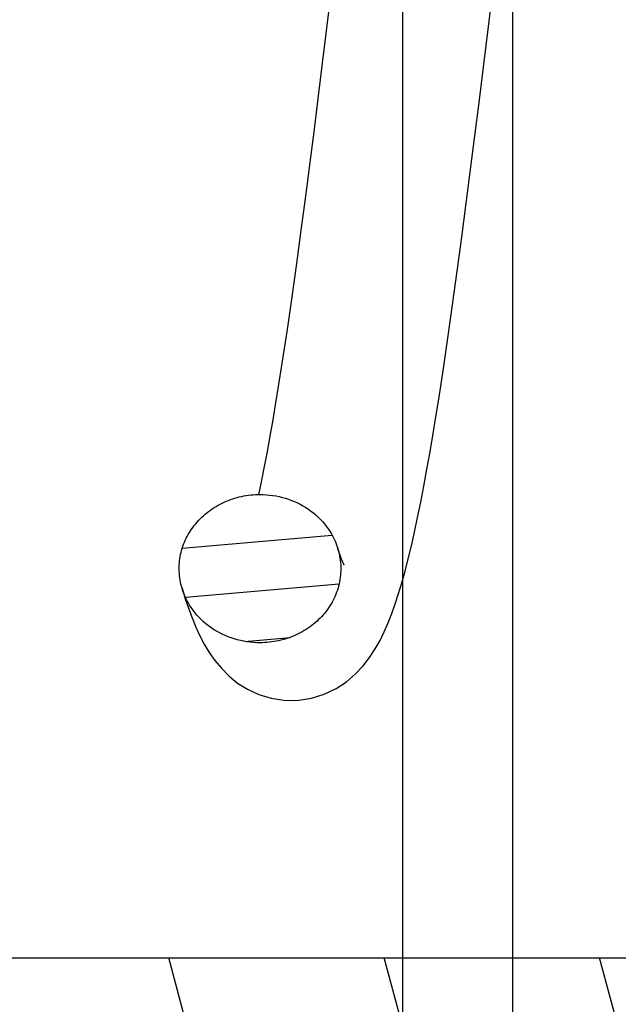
# Model space of a CAD drawing. Header units: inches. Extents: x 0 to 23.4, y 0 to 16.5.
# Tile 21 of 38: x 10.02 to 10.661, y 10.182 to 11.237. Entities that reach past the tile are written whole.
import ezdxf

# ---------------------------------------------------------------- set-up
doc = ezdxf.new("R2010")
doc.units = ezdxf.units.IN
doc.header["$LTSCALE"] = 1.2862204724
doc.header["$MEASUREMENT"] = 0
doc.layers.get('0').update_dxf_attribs({"linetype": 'CONTINUOUS'})
doc.layers.add('030__DIMS', color=7, linetype='CONTINUOUS')
doc.styles.get("Standard").update_dxf_attribs({"font": 'txt', "width": 0.8})
doc.dimstyles.new('DIMSTYLE_2', dxfattribs={"dimtxt": 0.15625, "dimasz": 0.1875, "dimexe": 0.125, "dimexo": 0.0625, "dimgap": 0.078125, "dimtad": 0, "dimtih": 1, "dimtoh": 1, "dimlfac": 0.5, "dimzin": 4, "dimdsep": 46, "dimtxsty": 'STANDARD', "dimblk": '_FILLED', "dimblk1": '_FILLED', "dimblk2": '_FILLED', "dimcen": 0.09, "dimazin": 1, "dimtfac": 1, "dimtofl": 0, "dimtmove": 0, "dimatfit": 3, "dimldrblk": '_FILLED', "dimfxl": 1, "dimtolj": 1, "dimtzin": 4, "dimarcsym": 0})

# ---------------------------------------------------------------- blocks, each defined once
blk = doc.blocks.new('_FILLED')
at = {"color": 0, "linetype": 'BYBLOCK'}
blk.add_solid([(0, 0), (-1, 0.1666666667), (-1, -0.1666666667)], dxfattribs=at)
blk = doc.blocks.new('*D1')
at = {"layer": '030__DIMS', "color": 7, "linetype": 'CONTINUOUS'}
for p, q in [((11.713686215, 11.7671579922), (11.713686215, 9.3507999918)), ((9.5247098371, 10.0213108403), (9.5247098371, 9.3507999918)), ((9.5247098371, 9.4757999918), (10.291073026, 9.4757999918)), ((11.713686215, 9.4757999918), (10.947323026, 9.4757999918))]:
    blk.add_line(p, q, dxfattribs=at)
at = {"layer": '030__DIMS', "color": 7, "linetype": 'CONTINUOUS', "xscale": 0.1875, "yscale": 0.1875, "zscale": 0.1875, "rotation": 180}
blk.add_blockref('_FILLED', (9.5247098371, 9.4757999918), dxfattribs=at)
at = {"layer": '030__DIMS', "color": 7, "linetype": 'CONTINUOUS', "xscale": 0.1875, "yscale": 0.1875, "zscale": 0.1875}
blk.add_blockref('_FILLED', (11.713686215, 9.4757999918), dxfattribs=at)
at = {"layer": '030__DIMS', "color": 7, "linetype": 'CONTINUOUS', "insert": (10.619198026, 9.5539249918), "char_height": 0.15625, "width": 1.125, "attachment_point": 2, "line_spacing_factor": 0.9}
blk.add_mtext('27.8\\PMUELLE L1', dxfattribs=at)

msp = doc.modelspace()

# ---------------------------------------------------------------- hatches: boundary and pattern name
at = {"linetype": 'CONTINUOUS'}
h = msp.add_hatch(dxfattribs=at)
h.set_pattern_fill('default__20', scale=0.2068860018, angle=5, style=0, pattern_type=0)
h.set_pattern_definition([(5, (0, 0), (-0.0180313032, 0.2060987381), [])])
edge = h.paths.add_edge_path()
edge.add_line((8.3042373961, 11.1373541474), (8.6034499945, 11.1373541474))
edge.add_line((8.6034499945, 11.1373541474), (8.6034499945, 10.9011336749))
edge.add_line((8.4223476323, 10.9011336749), (8.6034499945, 10.9011336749))
edge.add_line((8.4223476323, 10.9011336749), (8.4223476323, 10.3302675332))
edge.add_line((8.4223476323, 10.3302675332), (8.5010877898, 10.2515273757))
edge.add_line((8.5010877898, 10.2515273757), (9.1073870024, 10.2515273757))
edge.add_line((9.1073870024, 10.2515273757), (9.1310090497, 10.2279053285))
edge.add_line((9.1310090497, 10.2279053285), (9.1310090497, 10.0664880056))
edge.add_line((9.1310090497, 10.0664880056), (10.3908515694, 10.0664880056))
edge.add_line((10.3908515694, 10.0664880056), (10.4302216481, 10.0271179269))
edge.add_line((10.4302216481, 10.0271179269), (10.4302216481, 9.8302675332))
edge.add_line((10.4302216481, 9.8302675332), (10.3908515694, 9.7908974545))
edge.add_line((8.2648673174, 9.7908974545), (10.3908515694, 9.7908974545))
edge.add_line((8.2254972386, 9.8302675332), (8.2648673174, 9.7908974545))
edge.add_line((8.2254972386, 10.212157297), (8.2254972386, 9.8302675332))
edge.add_line((8.1625051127, 10.212157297), (8.2254972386, 10.212157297))
edge.add_line((8.1625051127, 10.212157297), (8.1625051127, 10.3105824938))
edge.add_line((8.1625051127, 10.3105824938), (7.4538436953, 10.3105824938))
edge.add_line((7.4538436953, 10.4877478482), (7.4538436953, 10.3105824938))
edge.add_line((7.4932137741, 10.5271179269), (7.4538436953, 10.4877478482))
edge.add_line((7.4932137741, 10.5271179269), (8.2254972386, 10.5271179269))
edge.add_line((8.2254972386, 10.9719998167), (8.2254972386, 10.5271179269))
edge.add_line((8.2254972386, 10.9719998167), (8.3042373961, 10.9719998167))
edge.add_line((8.3042373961, 11.1373541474), (8.3042373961, 10.9719998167))
edge = h.paths.add_edge_path()
edge.add_line((8.3042373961, 11.3735746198), (8.6034499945, 11.3735746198))
edge.add_line((8.3042373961, 11.5389289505), (8.3042373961, 11.3735746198))
edge.add_line((8.2254972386, 11.5389289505), (8.3042373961, 11.5389289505))
edge.add_line((8.2254972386, 11.9838108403), (8.2254972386, 11.5389289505))
edge.add_line((7.4932137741, 11.9838108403), (8.2254972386, 11.9838108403))
edge.add_line((7.4932137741, 11.9838108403), (7.4538436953, 12.023180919))
edge.add_line((7.4538436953, 12.2003462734), (7.4538436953, 12.023180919))
edge.add_line((8.1625051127, 12.2003462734), (7.4538436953, 12.2003462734))
edge.add_line((8.1625051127, 12.2003462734), (8.1625051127, 12.2987714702))
edge.add_line((8.1625051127, 12.2987714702), (8.2254972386, 12.2987714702))
edge.add_line((8.2254972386, 12.680661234), (8.2254972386, 12.2987714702))
edge.add_line((8.2254972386, 12.680661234), (8.2648673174, 12.7200313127))
edge.add_line((8.2648673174, 12.7200313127), (8.2648673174, 13.4183366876))
edge.add_line((8.2648673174, 13.4183366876), (8.3908515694, 13.5443209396))
edge.add_line((8.3908515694, 13.5443209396), (8.3908515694, 13.938021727))
edge.add_line((8.3908515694, 13.938021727), (8.434158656, 14.1191240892))
edge.add_line((8.434158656, 14.1191240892), (8.3908515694, 14.1348721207))
edge.add_line((8.3908515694, 14.1348721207), (8.434158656, 14.3159744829))
edge.add_line((8.434158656, 14.3159744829), (8.3908515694, 14.3263305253))
edge.add_line((8.3908515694, 14.3263305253), (8.434158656, 14.5074328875))
edge.add_line((8.434158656, 14.5074328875), (8.3908515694, 14.523180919))
edge.add_line((8.3908515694, 14.523180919), (8.434158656, 14.7042832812))
edge.add_line((8.434158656, 14.7042832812), (8.3908515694, 14.7200313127))
edge.add_line((8.3908515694, 14.7200313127), (8.434158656, 14.9011336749))
edge.add_line((8.434158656, 14.9011336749), (8.5207728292, 14.9011336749))
edge.add_line((8.5207728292, 12.2594013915), (8.5207728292, 14.9011336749))
edge.add_line((8.5207728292, 12.2594013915), (8.5010877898, 12.2594013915))
edge.add_line((8.4223476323, 12.180661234), (8.5010877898, 12.2594013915))
edge.add_line((8.4223476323, 12.180661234), (8.4223476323, 11.6097950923))
edge.add_line((8.4223476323, 11.6097950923), (8.6034499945, 11.6097950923))
edge.add_line((8.6034499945, 11.6097950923), (8.6034499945, 11.3735746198))
edge = h.paths.add_edge_path()
edge.add_line((9.0522688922, 12.7200313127), (10.3908515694, 12.7200313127))
edge.add_line((10.4302216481, 12.680661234), (10.3908515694, 12.7200313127))
edge.add_line((10.4302216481, 12.680661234), (10.4302216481, 12.4838108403))
edge.add_line((10.3908515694, 12.4444407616), (10.4302216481, 12.4838108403))
edge.add_line((9.1310090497, 12.4444407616), (10.3908515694, 12.4444407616))
edge.add_line((9.1310090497, 12.4444407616), (9.1310090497, 12.2830234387))
edge.add_line((9.1073870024, 12.2594013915), (9.1310090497, 12.2830234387))
edge.add_line((9.1073870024, 12.2594013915), (8.7963633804, 12.2594013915))
edge.add_line((8.7963633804, 12.2594013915), (8.7963633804, 14.9011336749))
edge.add_line((8.7963633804, 14.9011336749), (8.8829775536, 14.9011336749))
edge.add_line((8.9262846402, 14.7200313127), (8.8829775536, 14.9011336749))
edge.add_line((8.8829775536, 14.7042832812), (8.9262846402, 14.7200313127))
edge.add_line((8.9262846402, 14.523180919), (8.8829775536, 14.7042832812))
edge.add_line((8.8829775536, 14.5074328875), (8.9262846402, 14.523180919))
edge.add_line((8.9262846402, 14.3263305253), (8.8829775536, 14.5074328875))
edge.add_line((8.8829775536, 14.3159744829), (8.9262846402, 14.3263305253))
edge.add_line((8.9262846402, 14.1348721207), (8.8829775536, 14.3159744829))
edge.add_line((8.8829775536, 14.1191240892), (8.9262846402, 14.1348721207))
edge.add_line((8.9262846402, 13.938021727), (8.8829775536, 14.1191240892))
edge.add_line((8.9262846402, 13.5443209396), (8.9262846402, 13.938021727))
edge.add_line((9.0522688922, 13.4183366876), (8.9262846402, 13.5443209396))
edge.add_line((9.0522688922, 12.7200313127), (9.0522688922, 13.4183366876))
h = msp.add_hatch(dxfattribs=at)
h.set_pattern_fill('default__21', scale=0.222877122, angle=285, style=0, pattern_type=0)
h.set_pattern_definition([(285, (0, 0), (0.2152827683, 0.0576848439), [])])
edge = h.paths.add_edge_path()
edge.add_line((9.5247098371, 9.9464092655), (10.902662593, 9.9464092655))
edge.add_line((9.5247098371, 9.9464092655), (9.5247098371, 10.0822360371))
edge.add_line((9.5010877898, 10.1058580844), (9.5247098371, 10.0822360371))
edge.add_line((9.5010877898, 10.1058580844), (9.2333712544, 10.1058580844))
edge.add_line((9.2097492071, 10.1294801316), (9.2333712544, 10.1058580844))
edge.add_line((9.2097492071, 10.2082202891), (9.2097492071, 10.1294801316))
edge.add_line((9.2333712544, 10.2318423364), (9.2097492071, 10.2082202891))
edge.add_line((9.2333712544, 10.2318423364), (11.8869145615, 10.2318423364))
edge.add_line((11.8869145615, 10.8617635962), (11.8869145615, 10.2318423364))
edge.add_line((11.0837649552, 10.8617635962), (11.8869145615, 10.8617635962))
edge.add_line((11.0207728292, 10.9247557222), (11.0837649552, 10.8617635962))
edge.add_line((11.0207728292, 11.0586139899), (11.0207728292, 10.9247557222))
edge.add_line((11.0207728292, 11.0586139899), (12.2412452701, 11.0586139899))
edge.add_line((12.2412452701, 11.0586139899), (12.2412452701, 10.8223935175))
edge.add_line((12.2412452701, 10.8223935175), (12.2018751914, 10.7830234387))
edge.add_line((12.0837649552, 10.7830234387), (12.2018751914, 10.7830234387))
edge.add_line((12.0837649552, 10.7830234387), (12.0837649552, 10.0743620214))
edge.add_line((10.902662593, 10.0743620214), (12.0837649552, 10.0743620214))
edge.add_line((10.902662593, 10.0743620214), (10.902662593, 9.9464092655))
edge = h.paths.add_edge_path()
edge.add_line((9.5247098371, 12.5645195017), (10.902662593, 12.5645195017))
edge.add_line((10.902662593, 12.5645195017), (10.902662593, 12.4365667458))
edge.add_line((10.902662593, 12.4365667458), (12.0837649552, 12.4365667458))
edge.add_line((12.0837649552, 12.4365667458), (12.0837649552, 11.7279053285))
edge.add_line((12.0837649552, 11.7279053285), (12.2018751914, 11.7279053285))
edge.add_line((12.2412452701, 11.6885352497), (12.2018751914, 11.7279053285))
edge.add_line((12.2412452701, 11.6885352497), (12.2412452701, 11.4523147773))
edge.add_line((12.2412452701, 11.4523147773), (11.0207728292, 11.4523147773))
edge.add_line((11.0207728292, 11.586173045), (11.0207728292, 11.4523147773))
edge.add_line((11.0207728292, 11.586173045), (11.0837649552, 11.649165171))
edge.add_line((11.0837649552, 11.649165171), (11.8869145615, 11.649165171))
edge.add_line((11.8869145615, 12.2790864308), (11.8869145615, 11.649165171))
edge.add_line((9.2333712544, 12.2790864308), (11.8869145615, 12.2790864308))
edge.add_line((9.2333712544, 12.2790864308), (9.2097492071, 12.3027084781))
edge.add_line((9.2097492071, 12.3814486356), (9.2097492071, 12.3027084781))
edge.add_line((9.2097492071, 12.3814486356), (9.2333712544, 12.4050706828))
edge.add_line((9.5010877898, 12.4050706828), (9.2333712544, 12.4050706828))
edge.add_line((9.5010877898, 12.4050706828), (9.5247098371, 12.4286927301))
edge.add_line((9.5247098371, 12.4286927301), (9.5247098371, 12.5645195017))
h = msp.add_hatch(dxfattribs=at)
h.set_pattern_fill('default__25', scale=0.0526571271, angle=5, style=0, pattern_type=0)
h.set_pattern_definition([(5, (0, 0), (-0.004589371, 0.0524567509), [])])
edge = h.paths.add_edge_path()
edge.add_spline(control_points=[(9.7657957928, 10.7282174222), (9.7718937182, 10.7282174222), (9.7838107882, 10.7270269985), (9.801197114, 10.7218832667), (9.817054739, 10.7135501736), (9.8305338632, 10.7023728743), (9.8413208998, 10.6887645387), (9.8487664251, 10.6735917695), (9.852533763, 10.6570828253), (9.8525342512, 10.6404590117), (9.8487670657, 10.6239487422), (9.8413229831, 10.6087770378), (9.8305341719, 10.5951659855), (9.8170577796, 10.5839902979), (9.801196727, 10.5756550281), (9.7838141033, 10.5705122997), (9.7718950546, 10.5693210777), (9.7657957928, 10.5693210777)], knot_values=[0, 0, 0, 0, 0.0666666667, 0.1333333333, 0.2, 0.2666666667, 0.3333333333, 0.4, 0.4666666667, 0.5333333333, 0.6, 0.6666666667, 0.7333333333, 0.8, 0.8666666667, 0.9333333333, 1, 1, 1, 1], degree=3, periodic=0)
edge.add_spline(control_points=[(9.7657957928, 10.5693210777), (9.7596978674, 10.5693210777), (9.7477807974, 10.5705115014), (9.7303944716, 10.5756552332), (9.7145368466, 10.5839883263), (9.7010577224, 10.5951656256), (9.6902706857, 10.6087739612), (9.6828251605, 10.6239467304), (9.6790578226, 10.6404556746), (9.6790573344, 10.6570794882), (9.6828245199, 10.6735897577), (9.6902686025, 10.6887614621), (9.7010574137, 10.7023725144), (9.714533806, 10.713548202), (9.7303948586, 10.7218834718), (9.7477774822, 10.7270262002), (9.759696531, 10.7282174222), (9.7657957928, 10.7282174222)], knot_values=[0, 0, 0, 0, 0.0666666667, 0.1333333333, 0.2, 0.2666666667, 0.3333333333, 0.4, 0.4666666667, 0.5333333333, 0.6, 0.6666666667, 0.7333333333, 0.8, 0.8666666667, 0.9333333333, 1, 1, 1, 1], degree=3, periodic=0)
edge = h.paths.add_edge_path()
edge.add_spline(control_points=[(10.2776068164, 10.7282174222), (10.2837047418, 10.7282174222), (10.2956218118, 10.7270269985), (10.3130081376, 10.7218832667), (10.3288657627, 10.7135501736), (10.3423448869, 10.7023728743), (10.3531319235, 10.6887645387), (10.3605774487, 10.6735917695), (10.3643447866, 10.6570828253), (10.3643452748, 10.6404590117), (10.3605780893, 10.6239487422), (10.3531340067, 10.6087770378), (10.3423451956, 10.5951659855), (10.3288688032, 10.5839902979), (10.3130077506, 10.5756550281), (10.295625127, 10.5705122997), (10.2837060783, 10.5693210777), (10.2776068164, 10.5693210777)], knot_values=[0, 0, 0, 0, 0.0666666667, 0.1333333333, 0.2, 0.2666666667, 0.3333333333, 0.4, 0.4666666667, 0.5333333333, 0.6, 0.6666666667, 0.7333333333, 0.8, 0.8666666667, 0.9333333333, 1, 1, 1, 1], degree=3, periodic=0)
edge.add_spline(control_points=[(10.2776068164, 10.5693210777), (10.271508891, 10.5693210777), (10.259591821, 10.5705115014), (10.2422054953, 10.5756552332), (10.2263478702, 10.5839883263), (10.212868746, 10.5951656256), (10.2020817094, 10.6087739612), (10.1946361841, 10.6239467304), (10.1908688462, 10.6404556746), (10.1908683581, 10.6570794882), (10.1946355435, 10.6735897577), (10.2020796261, 10.6887614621), (10.2128684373, 10.7023725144), (10.2263448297, 10.713548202), (10.2422058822, 10.7218834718), (10.2595885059, 10.7270262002), (10.2715075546, 10.7282174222), (10.2776068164, 10.7282174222)], knot_values=[0, 0, 0, 0, 0.0666666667, 0.1333333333, 0.2, 0.2666666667, 0.3333333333, 0.4, 0.4666666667, 0.5333333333, 0.6, 0.6666666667, 0.7333333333, 0.8, 0.8666666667, 0.9333333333, 1, 1, 1, 1], degree=3, periodic=0)
edge = h.paths.add_edge_path()
edge.add_spline(control_points=[(9.509890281, 11.9416076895), (9.5159897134, 11.9416076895), (9.5279090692, 11.9404163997), (9.545292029, 11.9352734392), (9.561153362, 11.9269377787), (9.5746299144, 11.9157615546), (9.5854188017, 11.9021497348), (9.5928627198, 11.8869769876), (9.5966292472, 11.8704655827), (9.5966277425, 11.8538417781), (9.5928597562, 11.8373339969), (9.5854141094, 11.822162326), (9.5746272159, 11.8085547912), (9.5611482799, 11.7973779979), (9.5452908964, 11.7890452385), (9.5279048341, 11.783901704), (9.5159880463, 11.782711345), (9.509890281, 11.782711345)], knot_values=[0, 0, 0, 0, 0.0666666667, 0.1333333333, 0.2, 0.2666666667, 0.3333333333, 0.4, 0.4666666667, 0.5333333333, 0.6, 0.6666666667, 0.7333333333, 0.8, 0.8666666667, 0.9333333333, 1, 1, 1, 1], degree=3, periodic=0)
edge.add_spline(control_points=[(9.509890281, 11.782711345), (9.5037908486, 11.782711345), (9.4918714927, 11.7839026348), (9.4744885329, 11.7890455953), (9.4586272, 11.7973812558), (9.4451506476, 11.8085574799), (9.4343617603, 11.8221692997), (9.4269178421, 11.8373420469), (9.4231513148, 11.8538534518), (9.4231528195, 11.8704772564), (9.4269208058, 11.8869850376), (9.4343664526, 11.9021567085), (9.4451533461, 11.9157642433), (9.458632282, 11.9269410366), (9.4744896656, 11.935273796), (9.4918757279, 11.9404173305), (9.5037925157, 11.9416076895), (9.509890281, 11.9416076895)], knot_values=[0, 0, 0, 0, 0.0666666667, 0.1333333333, 0.2, 0.2666666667, 0.3333333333, 0.4, 0.4666666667, 0.5333333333, 0.6, 0.6666666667, 0.7333333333, 0.8, 0.8666666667, 0.9333333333, 1, 1, 1, 1], degree=3, periodic=0)
edge = h.paths.add_edge_path()
edge.add_spline(control_points=[(10.0217013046, 11.9416076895), (10.027800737, 11.9416076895), (10.0397200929, 11.9404163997), (10.0571030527, 11.9352734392), (10.0729643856, 11.9269377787), (10.086440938, 11.9157615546), (10.0972298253, 11.9021497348), (10.1046737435, 11.8869769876), (10.1084402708, 11.8704655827), (10.1084387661, 11.8538417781), (10.1046707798, 11.8373339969), (10.097225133, 11.822162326), (10.0864382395, 11.8085547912), (10.0729593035, 11.7973779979), (10.05710192, 11.7890452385), (10.0397158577, 11.783901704), (10.0277990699, 11.782711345), (10.0217013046, 11.782711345)], knot_values=[0, 0, 0, 0, 0.0666666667, 0.1333333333, 0.2, 0.2666666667, 0.3333333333, 0.4, 0.4666666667, 0.5333333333, 0.6, 0.6666666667, 0.7333333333, 0.8, 0.8666666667, 0.9333333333, 1, 1, 1, 1], degree=3, periodic=0)
edge.add_spline(control_points=[(10.0217013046, 11.782711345), (10.0156018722, 11.782711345), (10.0036825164, 11.7839026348), (9.9862995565, 11.7890455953), (9.9704382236, 11.7973812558), (9.9569616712, 11.8085574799), (9.9461727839, 11.8221692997), (9.9387288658, 11.8373420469), (9.9349623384, 11.8538534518), (9.9349638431, 11.8704772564), (9.9387318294, 11.8869850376), (9.9461774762, 11.9021567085), (9.9569643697, 11.9157642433), (9.9704433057, 11.9269410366), (9.9863006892, 11.935273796), (10.0036867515, 11.9404173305), (10.0156035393, 11.9416076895), (10.0217013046, 11.9416076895)], knot_values=[0, 0, 0, 0, 0.0666666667, 0.1333333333, 0.2, 0.2666666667, 0.3333333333, 0.4, 0.4666666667, 0.5333333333, 0.6, 0.6666666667, 0.7333333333, 0.8, 0.8666666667, 0.9333333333, 1, 1, 1, 1], degree=3, periodic=0)
edge = h.paths.add_edge_path()
edge.add_spline(control_points=[(10.78941784, 10.7282174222), (10.7955157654, 10.7282174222), (10.8074328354, 10.7270269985), (10.8248191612, 10.7218832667), (10.8406767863, 10.7135501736), (10.8541559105, 10.7023728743), (10.8649429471, 10.6887645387), (10.8723884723, 10.6735917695), (10.8761558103, 10.6570828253), (10.8761562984, 10.6404590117), (10.872389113, 10.6239487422), (10.8649450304, 10.6087770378), (10.8541562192, 10.5951659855), (10.8406798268, 10.5839902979), (10.8248187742, 10.5756550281), (10.8074361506, 10.5705122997), (10.7955171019, 10.5693210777), (10.78941784, 10.5693210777)], knot_values=[0, 0, 0, 0, 0.0666666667, 0.1333333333, 0.2, 0.2666666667, 0.3333333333, 0.4, 0.4666666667, 0.5333333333, 0.6, 0.6666666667, 0.7333333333, 0.8, 0.8666666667, 0.9333333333, 1, 1, 1, 1], degree=3, periodic=0)
edge.add_spline(control_points=[(10.78941784, 10.5693210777), (10.7833199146, 10.5693210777), (10.7714028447, 10.5705115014), (10.7540165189, 10.5756552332), (10.7381588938, 10.5839883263), (10.7246797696, 10.5951656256), (10.713892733, 10.6087739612), (10.7064472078, 10.6239467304), (10.7026798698, 10.6404556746), (10.7026793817, 10.6570794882), (10.7064465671, 10.6735897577), (10.7138906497, 10.6887614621), (10.7246794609, 10.7023725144), (10.7381558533, 10.713548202), (10.7540169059, 10.7218834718), (10.7713995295, 10.7270262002), (10.7833185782, 10.7282174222), (10.78941784, 10.7282174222)], knot_values=[0, 0, 0, 0, 0.0666666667, 0.1333333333, 0.2, 0.2666666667, 0.3333333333, 0.4, 0.4666666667, 0.5333333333, 0.6, 0.6666666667, 0.7333333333, 0.8, 0.8666666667, 0.9333333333, 1, 1, 1, 1], degree=3, periodic=0)
edge = h.paths.add_edge_path()
edge.add_spline(control_points=[(11.3012288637, 10.7282174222), (11.3073267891, 10.7282174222), (11.319243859, 10.7270269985), (11.3366301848, 10.7218832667), (11.3524878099, 10.7135501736), (11.3659669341, 10.7023728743), (11.3767539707, 10.6887645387), (11.384199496, 10.6735917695), (11.3879668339, 10.6570828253), (11.387967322, 10.6404590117), (11.3842001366, 10.6239487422), (11.376756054, 10.6087770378), (11.3659672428, 10.5951659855), (11.3524908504, 10.5839902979), (11.3366297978, 10.5756550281), (11.3192471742, 10.5705122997), (11.3073281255, 10.5693210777), (11.3012288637, 10.5693210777)], knot_values=[0, 0, 0, 0, 0.0666666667, 0.1333333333, 0.2, 0.2666666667, 0.3333333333, 0.4, 0.4666666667, 0.5333333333, 0.6, 0.6666666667, 0.7333333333, 0.8, 0.8666666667, 0.9333333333, 1, 1, 1, 1], degree=3, periodic=0)
edge.add_spline(control_points=[(11.3012288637, 10.5693210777), (11.2951309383, 10.5693210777), (11.2832138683, 10.5705115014), (11.2658275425, 10.5756552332), (11.2499699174, 10.5839883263), (11.2364907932, 10.5951656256), (11.2257037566, 10.6087739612), (11.2182582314, 10.6239467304), (11.2144908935, 10.6404556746), (11.2144904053, 10.6570794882), (11.2182575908, 10.6735897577), (11.2257016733, 10.6887614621), (11.2364904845, 10.7023725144), (11.2499668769, 10.713548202), (11.2658279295, 10.7218834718), (11.2832105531, 10.7270262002), (11.2951296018, 10.7282174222), (11.3012288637, 10.7282174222)], knot_values=[0, 0, 0, 0, 0.0666666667, 0.1333333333, 0.2, 0.2666666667, 0.3333333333, 0.4, 0.4666666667, 0.5333333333, 0.6, 0.6666666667, 0.7333333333, 0.8, 0.8666666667, 0.9333333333, 1, 1, 1, 1], degree=3, periodic=0)
edge = h.paths.add_edge_path()
edge.add_spline(control_points=[(10.5335123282, 11.9416076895), (10.5396117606, 11.9416076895), (10.5515311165, 11.9404163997), (10.5689140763, 11.9352734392), (10.5847754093, 11.9269377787), (10.5982519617, 11.9157615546), (10.6090408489, 11.9021497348), (10.6164847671, 11.8869769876), (10.6202512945, 11.8704655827), (10.6202497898, 11.8538417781), (10.6164818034, 11.8373339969), (10.6090361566, 11.822162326), (10.5982492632, 11.8085547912), (10.5847703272, 11.7973779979), (10.5689129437, 11.7890452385), (10.5515268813, 11.783901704), (10.5396100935, 11.782711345), (10.5335123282, 11.782711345)], knot_values=[0, 0, 0, 0, 0.0666666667, 0.1333333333, 0.2, 0.2666666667, 0.3333333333, 0.4, 0.4666666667, 0.5333333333, 0.6, 0.6666666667, 0.7333333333, 0.8, 0.8666666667, 0.9333333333, 1, 1, 1, 1], degree=3, periodic=0)
edge.add_spline(control_points=[(10.5335123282, 11.782711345), (10.5274128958, 11.782711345), (10.51549354, 11.7839026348), (10.4981105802, 11.7890455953), (10.4822492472, 11.7973812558), (10.4687726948, 11.8085574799), (10.4579838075, 11.8221692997), (10.4505398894, 11.8373420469), (10.446773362, 11.8538534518), (10.4467748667, 11.8704772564), (10.450542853, 11.8869850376), (10.4579884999, 11.9021567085), (10.4687753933, 11.9157642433), (10.4822543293, 11.9269410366), (10.4981117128, 11.935273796), (10.5154977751, 11.9404173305), (10.5274145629, 11.9416076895), (10.5335123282, 11.9416076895)], knot_values=[0, 0, 0, 0, 0.0666666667, 0.1333333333, 0.2, 0.2666666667, 0.3333333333, 0.4, 0.4666666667, 0.5333333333, 0.6, 0.6666666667, 0.7333333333, 0.8, 0.8666666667, 0.9333333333, 1, 1, 1, 1], degree=3, periodic=0)
edge = h.paths.add_edge_path()
edge.add_spline(control_points=[(11.0453233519, 11.9416076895), (11.0514227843, 11.9416076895), (11.0633421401, 11.9404163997), (11.0807250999, 11.9352734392), (11.0965864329, 11.9269377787), (11.1100629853, 11.9157615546), (11.1208518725, 11.9021497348), (11.1282957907, 11.8869769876), (11.1320623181, 11.8704655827), (11.1320608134, 11.8538417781), (11.128292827, 11.8373339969), (11.1208471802, 11.822162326), (11.1100602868, 11.8085547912), (11.0965813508, 11.7973779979), (11.0807239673, 11.7890452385), (11.063337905, 11.783901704), (11.0514211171, 11.782711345), (11.0453233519, 11.782711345)], knot_values=[0, 0, 0, 0, 0.0666666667, 0.1333333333, 0.2, 0.2666666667, 0.3333333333, 0.4, 0.4666666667, 0.5333333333, 0.6, 0.6666666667, 0.7333333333, 0.8, 0.8666666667, 0.9333333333, 1, 1, 1, 1], degree=3, periodic=0)
edge.add_spline(control_points=[(11.0453233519, 11.782711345), (11.0392239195, 11.782711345), (11.0273045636, 11.7839026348), (11.0099216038, 11.7890455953), (10.9940602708, 11.7973812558), (10.9805837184, 11.8085574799), (10.9697948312, 11.8221692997), (10.962350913, 11.8373420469), (10.9585843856, 11.8538534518), (10.9585858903, 11.8704772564), (10.9623538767, 11.8869850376), (10.9697995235, 11.9021567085), (10.9805864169, 11.9157642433), (10.9940653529, 11.9269410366), (11.0099227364, 11.935273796), (11.0273087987, 11.9404173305), (11.0392255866, 11.9416076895), (11.0453233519, 11.9416076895)], knot_values=[0, 0, 0, 0, 0.0666666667, 0.1333333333, 0.2, 0.2666666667, 0.3333333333, 0.4, 0.4666666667, 0.5333333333, 0.6, 0.6666666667, 0.7333333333, 0.8, 0.8666666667, 0.9333333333, 1, 1, 1, 1], degree=3, periodic=0)

# ---------------------------------------------------------------- linework, layer by layer
at = {"color": 7, "linetype": 'CONTINUOUS'}
for p, q in [((10.4302216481, 12.680661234), (10.4302216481, 9.8302675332)), ((10.5483318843, 9.9464092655), (10.5483318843, 12.5645195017)), ((10.2762462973, 10.729613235), (10.2760141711, 10.728572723)), ((9.2333712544, 10.2318423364), (11.8869145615, 10.2318423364))]:
    msp.add_line(p, q, dxfattribs=at)
for points in [[(10.3646401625, 11.3549869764), (10.3485755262, 11.2248221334)], [(10.5166059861, 11.1833014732), (10.5330605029, 11.3166953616)], [(10.3485755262, 11.2248221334), (10.3443116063, 11.1903363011), (10.3399464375, 11.155248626), (10.3354804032, 11.1196824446), (10.3309138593, 11.0837749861), (10.3262472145, 11.0476782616), (10.3214811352, 11.0115607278), (10.3166167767, 10.9756087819), (10.3116555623, 10.9400245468), (10.306600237, 10.9050323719), (10.3014548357, 10.8708762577), (10.2968597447, 10.8417369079)], [(10.4691190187, 10.8305115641), (10.4737496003, 10.860605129), (10.4789321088, 10.8957191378), (10.4840034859, 10.9314223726), (10.4889676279, 10.9675288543), (10.4938271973, 11.0038594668), (10.498583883, 11.0402427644), (10.5032391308, 11.0765199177), (10.5077940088, 11.1125434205), (10.5122493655, 11.1481779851), (10.5166059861, 11.1833014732)], [(10.2968591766, 10.8417333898), (10.2943553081, 10.8264354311), (10.2912782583, 10.8082263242), (10.2882108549, 10.7907509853), (10.2851646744, 10.7740948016), (10.2821482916, 10.7583162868), (10.2791720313, 10.7434733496), (10.2762462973, 10.729613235)], [(10.3109443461, 10.5074329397), (10.3192795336, 10.5078034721), (10.3329371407, 10.5100232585), (10.3464939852, 10.5142913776), (10.3591155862, 10.5203413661), (10.3702079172, 10.5276504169), (10.3798457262, 10.5358938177), (10.3880643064, 10.5446469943), (10.3950741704, 10.5536780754), (10.4010230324, 10.5627446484), (10.4061979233, 10.5719030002), (10.4107874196, 10.5811898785), (10.4149621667, 10.5907195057), (10.4188474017, 10.6006099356), (10.4225336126, 10.6109723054), (10.4260982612, 10.6219454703), (10.4295756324, 10.6335811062), (10.4330021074, 10.645963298), (10.4363917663, 10.6591164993), (10.4397602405, 10.6730796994), (10.4431142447, 10.6878621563), (10.4464606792, 10.703476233), (10.4498014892, 10.7199122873), (10.4531387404, 10.7371597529), (10.4564716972, 10.7551915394), (10.4597996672, 10.7739774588), (10.4631203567, 10.7934748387), (10.4664292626, 10.8136234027), (10.4691194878, 10.8305145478)], [(10.367808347, 10.652618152), (10.3678129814, 10.6526103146), (10.3673800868, 10.6534597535), (10.3664012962, 10.6555953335), (10.3650293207, 10.6589130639), (10.363357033, 10.6633581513), (10.3614758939, 10.6688108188), (10.3606705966, 10.6712796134)], [(10.1941067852, 10.6276663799), (10.197244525, 10.6175428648), (10.2009821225, 10.6064494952), (10.2048502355, 10.5960327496), (10.2089107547, 10.5861935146), (10.2132392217, 10.5768408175), (10.2179651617, 10.5678266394), (10.2232507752, 10.5590309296), (10.2292658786, 10.5504148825), (10.2362459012, 10.5419480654), (10.2443300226, 10.5338120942), (10.2536916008, 10.5262101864), (10.2643882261, 10.5194760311), (10.2764974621, 10.5138857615), (10.2895943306, 10.5098872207), (10.3030792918, 10.507767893), (10.3110028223, 10.5074329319)]]:
    msp.add_lwpolyline(points, dxfattribs=at)
for points, knots in [([(10.1941036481, 10.6276772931), (10.1923614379, 10.6335107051), (10.1903415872, 10.6456571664), (10.1918374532, 10.6640676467), (10.197925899, 10.6816704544), (10.2082644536, 10.6974505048), (10.2221396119, 10.710718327), (10.2389766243, 10.7206299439), (10.2577749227, 10.7267806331), (10.2709913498, 10.7282174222), (10.2776068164, 10.7282174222)], [0, 0, 0, 0, 0.1205531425, 0.2409095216, 0.3622030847, 0.4854319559, 0.6110386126, 0.7390609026, 0.8690025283, 1, 1, 1, 1]), ([(10.2776068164, 10.7282174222), (10.2868116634, 10.7282174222), (10.305180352, 10.7254534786), (10.3300752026, 10.7137285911), (10.349647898, 10.6952048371), (10.3580430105, 10.6794672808), (10.3606735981, 10.6712700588)], [0, 0, 0, 0, 0.2577234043, 0.5115503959, 0.7589602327, 1, 1, 1, 1]), ([(10.3606735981, 10.6712700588), (10.3625533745, 10.6654124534), (10.3648227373, 10.6531792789), (10.3636095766, 10.6345629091), (10.3577145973, 10.6167048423), (10.3474450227, 10.6006660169), (10.3335453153, 10.5871612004), (10.3166015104, 10.5770566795), (10.2976358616, 10.5707866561), (10.2842881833, 10.5693210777), (10.2776068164, 10.5693210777)], [0, 0, 0, 0, 0.1206509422, 0.2410214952, 0.3622721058, 0.4854404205, 0.6109998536, 0.7390041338, 0.8689638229, 1, 1, 1, 1]), ([(10.2776068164, 10.5693210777), (10.2682714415, 10.5693210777), (10.2496425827, 10.5721618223), (10.2244725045, 10.5842181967), (10.2048406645, 10.6032212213), (10.1965994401, 10.6193206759), (10.1941036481, 10.6276772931)], [0, 0, 0, 0, 0.2578786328, 0.511751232, 0.7590829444, 1, 1, 1, 1])]:
    msp.add_open_spline(points, degree=3, knots=knots, dxfattribs=at)

# ---------------------------------------------------------------- dimensions: what is measured, and where the dimension line sits
at = {"layer": '030__DIMS', "color": 7, "linetype": 'CONTINUOUS'}
dim = msp.add_linear_dim(base=(11.713686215, 9.4757999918), p1=(9.5247098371, 10.0838108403), p2=(11.713686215, 11.8296579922), text='<>\\PMUELLE L1', dimstyle='DIMSTYLE_2', dxfattribs=at)
dim.commit()
dim.dimension.update_dxf_attribs({"geometry": '*D1', "text_midpoint": (10.619198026, 9.3586124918), "dimtype": 160})

doc.saveas('drawing.dxf')
